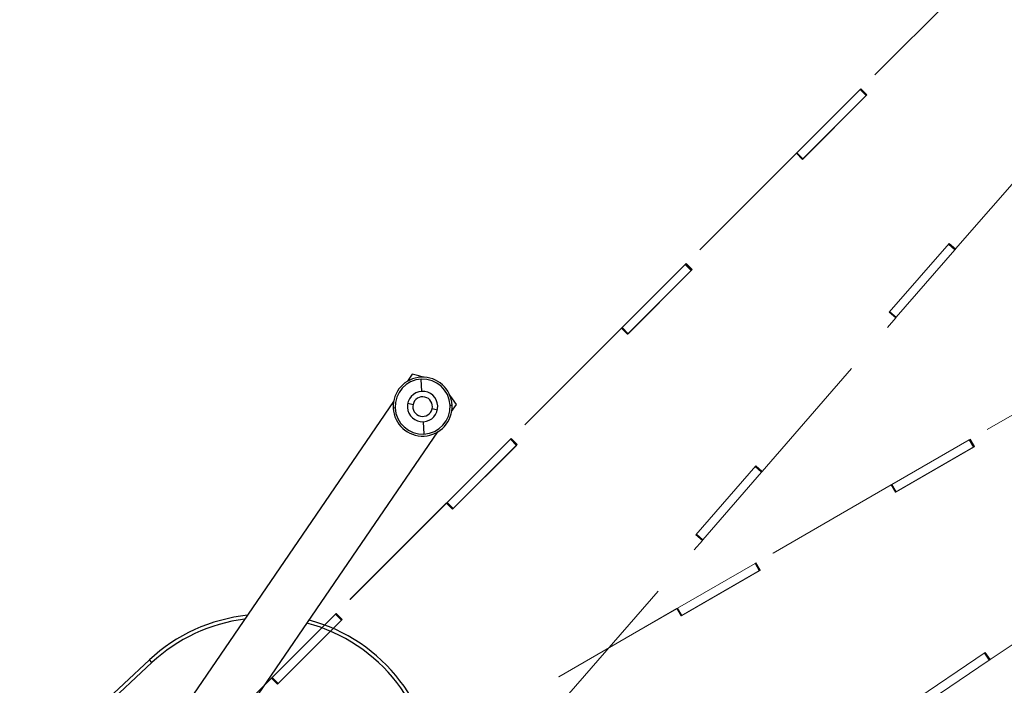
# Paper-space layout 'Sheet4' of a CAD drawing. Header units: inches. Extents: x 0.1 to 16.9, y 0.1 to 10.9.
# Tile 7 of 14: x 6.5 to 8.3, y 7.9 to 9.1. Entities that reach past the tile are written whole.
import ezdxf

# ---------------------------------------------------------------- set-up
doc = ezdxf.new("R2010")
doc.units = ezdxf.units.IN
doc.header["$MEASUREMENT"] = 0
doc.linetypes.add('PHANTOM', pattern=[0.5, 0.25, -0.05, 0.05, -0.05, 0.05, -0.05])
doc.layers.add('FORMAT', color=7, linetype='Continuous')
doc.styles.add('SLDTEXTSTYLE0', font='TXT', dxfattribs={"width": 0.75})
doc.dimstyles.new('SLDDIMSTYLE17', dxfattribs={"dimtxt": 0.104167, "dimasz": 0.13, "dimexe": 0, "dimexo": 0.0625, "dimgap": 0.026042, "dimtad": 0, "dimtih": 1, "dimtoh": 1, "dimdec": 0, "dimlfac": 12, "dimrnd": 1e-09, "dimzin": 12, "dimdsep": 46, "dimtxsty": 'SLDTEXTSTYLE0', "dimsah": 1, "dimcen": 0.09, "dimadec": 0, "dimazin": 3, "dimtfac": 1, "dimtdec": 0, "dimtofl": 0, "dimtmove": 0, "dimatfit": 3, "dimfxl": 1, "dimfrac": 2, "dimtolj": 1, "dimtzin": 12, "dimarcsym": 0})

# ---------------------------------------------------------------- blocks, each defined once
blk = doc.blocks.new('_D_81')
at = {"layer": 'FORMAT', "color": 7}
for p, q in [((9.5344, 7.9963), (12.0983, 7.9963)), ((11.9733, 7.9963), (11.9733, 6.0525)), ((11.8194, 6.0314), (11.7877, 6.0314)), ((11.7877, 6.0314), (11.7877, 5.8659)), ((12.1273, 6.0314), (12.159, 6.0314)), ((12.159, 6.0314), (12.159, 5.8659)), ((11.7877, 5.8659), (11.8194, 5.8659)), ((12.159, 5.8659), (12.1273, 5.8659)), ((11.9733, 3.2444), (11.9733, 5.7059)), ((6.9566, 3.2444), (12.0983, 3.2444))]:
    blk.add_line(p, q, dxfattribs=at)
for points in [[(11.9733, 7.9963), (11.9533, 7.8663), (11.9933, 7.8663)], [(11.9733, 3.2444), (11.9933, 3.3744), (11.9533, 3.3744)]]:
    blk.add_solid(points, dxfattribs=at)
at = {"layer": 'FORMAT', "color": 7, "char_height": 0.10417, "attachment_point": 1, "style": 'SLDTEXTSTYLE0'}
for s, insert in [('1448', (11.8194, 6.0001)), ('57', (11.8964, 5.8401))]:
    blk.add_mtext(s, dxfattribs=dict(at, insert=insert))
blk = doc.blocks.new('_D_82')
at = {"layer": 'FORMAT', "color": 7}
for p, q in [((8.8617, 8.5765), (12.5708, 8.5765)), ((12.4458, 8.5765), (12.4458, 6.4584)), ((12.2919, 6.4373), (12.2602, 6.4373)), ((12.2602, 6.4373), (12.2602, 6.2718)), ((12.5997, 6.4373), (12.6314, 6.4373)), ((12.6314, 6.4373), (12.6314, 6.2718)), ((12.2602, 6.2718), (12.2919, 6.2718)), ((12.6314, 6.2718), (12.5997, 6.2718)), ((12.4458, 3.2444), (12.4458, 6.1118)), ((6.9566, 3.2444), (12.5708, 3.2444))]:
    blk.add_line(p, q, dxfattribs=at)
for points in [[(12.4458, 8.5765), (12.4258, 8.4465), (12.4658, 8.4465)], [(12.4458, 3.2444), (12.4658, 3.3744), (12.4258, 3.3744)]]:
    blk.add_solid(points, dxfattribs=at)
at = {"layer": 'FORMAT', "color": 7, "char_height": 0.10417, "attachment_point": 1, "style": 'SLDTEXTSTYLE0'}
for s, insert in [('1625', (12.2919, 6.4061)), ('64', (12.3688, 6.2461))]:
    blk.add_mtext(s, dxfattribs=dict(at, insert=insert))
blk = doc.blocks.new('_D_85')
at = {"layer": 'FORMAT', "color": 7}
for p, q in [((9.4844, 7.9463), (9.4844, 2.1621)), ((6.7888, 2.9756), (6.7888, 2.1621)), ((7.8419, 2.4393), (7.8102, 2.4393)), ((7.8102, 2.4393), (7.8102, 2.2738)), ((8.0728, 2.4393), (8.1045, 2.4393)), ((8.1045, 2.4393), (8.1045, 2.2738)), ((6.7888, 2.2871), (7.7226, 2.2871)), ((9.4844, 2.2871), (8.1921, 2.2871)), ((7.8102, 2.2738), (7.8419, 2.2738)), ((8.1045, 2.2738), (8.0728, 2.2738))]:
    blk.add_line(p, q, dxfattribs=at)
for points in [[(6.7888, 2.2871), (6.9188, 2.2671), (6.9188, 2.3071)], [(9.4844, 2.2871), (9.3544, 2.3071), (9.3544, 2.2671)]]:
    blk.add_solid(points, dxfattribs=at)
at = {"layer": 'FORMAT', "color": 7, "char_height": 0.10417, "attachment_point": 1, "style": 'SLDTEXTSTYLE0'}
for s, insert in [('822', (7.8419, 2.4081)), ('32', (7.8804, 2.2481))]:
    blk.add_mtext(s, dxfattribs=dict(at, insert=insert))
blk = doc.blocks.new('_D_86')
at = {"layer": 'FORMAT', "color": 7}
for p, q in [((8.8117, 8.5265), (8.8117, 2.5924)), ((6.7888, 2.9756), (6.7888, 2.5924)), ((7.6581, 2.8696), (7.6264, 2.8696)), ((7.6264, 2.8696), (7.6264, 2.7041)), ((7.889, 2.8696), (7.9207, 2.8696)), ((7.9207, 2.8696), (7.9207, 2.7041)), ((6.7888, 2.7174), (7.5388, 2.7174)), ((8.8117, 2.7174), (8.0083, 2.7174)), ((7.6264, 2.7041), (7.6581, 2.7041)), ((7.9207, 2.7041), (7.889, 2.7041))]:
    blk.add_line(p, q, dxfattribs=at)
for points in [[(6.7888, 2.7174), (6.9188, 2.6974), (6.9188, 2.7374)], [(8.8117, 2.7174), (8.6817, 2.7374), (8.6817, 2.6974)]]:
    blk.add_solid(points, dxfattribs=at)
at = {"layer": 'FORMAT', "color": 7, "char_height": 0.10417, "attachment_point": 1, "style": 'SLDTEXTSTYLE0'}
for s, insert in [('617', (7.6581, 2.8384)), ('24', (7.6965, 2.6784))]:
    blk.add_mtext(s, dxfattribs=dict(at, insert=insert))

psp = doc.layouts.new('Sheet4')

# ---------------------------------------------------------------- linework, layer by layer
at = {"color": 7, "linetype": 'PHANTOM', "lineweight": 18}
for p, q in [((8.2749, 9.1538), (8.0724, 8.9513)), ((8.2752, 9.1541), (8.0728, 8.9517)), ((7.9553, 8.8342), (8.0713, 8.9502)), ((8.0713, 8.9502), (8.0722, 8.9511)), ((8.0824, 8.9392), (8.0713, 8.9502)), ((8.0724, 8.9513), (8.0722, 8.9511)), ((8.0832, 8.94), (8.0722, 8.9511)), ((8.0724, 8.9513), (8.0728, 8.9517)), ((8.0724, 8.9513), (8.0835, 8.9403)), ((8.0728, 8.9517), (8.0838, 8.9406)), ((8.0838, 8.9406), (7.9653, 8.8221)), ((7.9664, 8.8232), (8.0824, 8.9392)), ((8.0824, 8.9392), (8.0832, 8.94)), ((8.0835, 8.9403), (8.0832, 8.94)), ((8.0835, 8.9403), (8.0838, 8.9406)), ((8.2465, 8.6576), (8.4913, 8.9393)), ((7.9539, 8.8328), (7.7515, 8.6304)), ((7.9543, 8.8332), (7.7518, 8.6307)), ((7.9543, 8.8332), (7.9539, 8.8328)), ((7.9539, 8.8328), (7.9543, 8.8332)), ((7.9543, 8.8332), (7.9544, 8.8333)), ((7.9543, 8.8332), (7.9543, 8.8332)), ((7.9653, 8.8221), (7.9543, 8.8332)), ((7.9544, 8.8333), (7.9553, 8.8342)), ((7.9654, 8.8222), (7.9544, 8.8333)), ((7.9664, 8.8232), (7.9553, 8.8342)), ((7.9653, 8.8221), (7.9654, 8.8222)), ((7.9653, 8.8221), (7.9653, 8.8221)), ((7.9654, 8.8222), (7.9664, 8.8232)), ((8.1248, 8.5414), (8.2347, 8.6678)), ((8.1375, 8.5323), (8.2452, 8.6561)), ((8.2452, 8.6561), (8.2334, 8.6663)), ((8.246, 8.657), (8.2342, 8.6672)), ((8.2347, 8.6678), (8.2465, 8.6576)), ((8.2452, 8.6561), (8.246, 8.657)), ((8.246, 8.657), (8.2463, 8.6574)), ((8.2462, 8.6572), (8.2465, 8.6576)), ((7.6344, 8.5133), (7.7504, 8.6293)), ((7.7629, 8.6197), (7.6444, 8.5012)), ((7.6454, 8.5022), (7.7614, 8.6182)), ((7.7504, 8.6293), (7.7513, 8.6302)), ((7.7614, 8.6182), (7.7504, 8.6293)), ((7.7515, 8.6304), (7.7513, 8.6302)), ((7.7623, 8.6191), (7.7513, 8.6302)), ((7.7515, 8.6304), (7.7518, 8.6307)), ((7.7515, 8.6304), (7.7625, 8.6193)), ((7.7518, 8.6307), (7.7629, 8.6197)), ((7.7614, 8.6182), (7.7623, 8.6191)), ((7.7625, 8.6193), (7.7623, 8.6191)), ((7.7625, 8.6193), (7.7629, 8.6197)), ((7.8917, 8.2494), (8.1366, 8.5311)), ((8.1366, 8.5311), (8.1248, 8.5414)), ((8.1366, 8.5311), (8.1248, 8.5414)), ((8.1367, 8.5313), (8.1249, 8.5415)), ((8.1375, 8.5323), (8.1258, 8.5425)), ((8.1365, 8.5311), (8.1366, 8.5311)), ((8.1366, 8.5311), (8.1367, 8.5313)), ((8.1367, 8.5313), (8.1375, 8.5323)), ((7.633, 8.5119), (7.4305, 8.3094)), ((7.6333, 8.5122), (7.4309, 8.3098)), ((7.6333, 8.5122), (7.633, 8.5119)), ((7.633, 8.5119), (7.6333, 8.5122)), ((7.6333, 8.5122), (7.6335, 8.5124)), ((7.6333, 8.5122), (7.6333, 8.5122)), ((7.6444, 8.5012), (7.6333, 8.5122)), ((7.6335, 8.5124), (7.6344, 8.5133)), ((7.6445, 8.5013), (7.6335, 8.5124)), ((7.6454, 8.5022), (7.6344, 8.5133)), ((7.6444, 8.5012), (7.6445, 8.5013)), ((7.6444, 8.5012), (7.6444, 8.5012)), ((7.6445, 8.5013), (7.6454, 8.5022)), ((8.5208, 8.4514), (8.2729, 8.3083)), ((8.5212, 8.4516), (8.2733, 8.3085)), ((7.3134, 8.1923), (7.4295, 8.3084)), ((7.4419, 8.2987), (7.3234, 8.1802)), ((7.3245, 8.1813), (7.4405, 8.2973)), ((7.4295, 8.3084), (7.4303, 8.3092)), ((7.4405, 8.2973), (7.4295, 8.3084)), ((7.4305, 8.3094), (7.4303, 8.3092)), ((7.4414, 8.2982), (7.4303, 8.3092)), ((7.4305, 8.3094), (7.4309, 8.3098)), ((7.4305, 8.3094), (7.4416, 8.2984)), ((7.4309, 8.3098), (7.4419, 8.2987)), ((7.4405, 8.2973), (7.4414, 8.2982)), ((7.4416, 8.2984), (7.4414, 8.2982)), ((7.4416, 8.2984), (7.4419, 8.2987)), ((8.1294, 8.2254), (8.2715, 8.3075)), ((8.2811, 8.295), (8.136, 8.2112)), ((8.1372, 8.2119), (8.2793, 8.294)), ((8.2715, 8.3075), (8.2726, 8.3081)), ((8.2793, 8.294), (8.2715, 8.3075)), ((8.2729, 8.3083), (8.2726, 8.3081)), ((8.2804, 8.2946), (8.2726, 8.3081)), ((8.2729, 8.3083), (8.2733, 8.3085)), ((8.2729, 8.3083), (8.2807, 8.2947)), ((8.2733, 8.3085), (8.2811, 8.295)), ((8.2793, 8.294), (8.2804, 8.2946)), ((8.2807, 8.2947), (8.2804, 8.2946)), ((8.2807, 8.2947), (8.2811, 8.295)), ((7.77, 8.1332), (7.8799, 8.2597)), ((7.8904, 8.2479), (7.8786, 8.2582)), ((7.8912, 8.2488), (7.8794, 8.2591)), ((7.8799, 8.2597), (7.8917, 8.2494)), ((7.7827, 8.1241), (7.8904, 8.2479)), ((7.8904, 8.2479), (7.8912, 8.2488)), ((7.8912, 8.2488), (7.8915, 8.2492)), ((7.8914, 8.2491), (7.8917, 8.2494)), ((8.1277, 8.2245), (7.8798, 8.0813)), ((8.1281, 8.2247), (7.8802, 8.0815)), ((8.1281, 8.2247), (8.1277, 8.2245)), ((8.1277, 8.2245), (8.1281, 8.2247)), ((8.1281, 8.2247), (8.1283, 8.2248)), ((8.1281, 8.2247), (8.1281, 8.2247)), ((8.136, 8.2112), (8.1281, 8.2247)), ((8.1283, 8.2248), (8.1294, 8.2254)), ((8.1361, 8.2113), (8.1283, 8.2248)), ((8.1372, 8.2119), (8.1294, 8.2254)), ((8.136, 8.2112), (8.1361, 8.2113)), ((8.136, 8.2112), (8.136, 8.2112)), ((8.1361, 8.2113), (8.1372, 8.2119)), ((7.312, 8.1909), (7.1096, 7.9885)), ((7.3124, 8.1913), (7.1099, 7.9888)), ((7.3124, 8.1913), (7.312, 8.1909)), ((7.312, 8.1909), (7.3124, 8.1913)), ((7.3124, 8.1913), (7.3125, 8.1914)), ((7.3124, 8.1913), (7.3124, 8.1913)), ((7.3234, 8.1802), (7.3124, 8.1913)), ((7.3125, 8.1914), (7.3134, 8.1923)), ((7.3236, 8.1804), (7.3125, 8.1914)), ((7.3245, 8.1813), (7.3134, 8.1923)), ((7.3234, 8.1802), (7.3236, 8.1804)), ((7.3234, 8.1802), (7.3234, 8.1802)), ((7.3236, 8.1804), (7.3245, 8.1813)), ((7.7818, 8.1229), (7.77, 8.1332)), ((7.7818, 8.123), (7.77, 8.1332)), ((7.7819, 8.1231), (7.7701, 8.1333)), ((7.7827, 8.1241), (7.771, 8.1343)), ((7.5369, 7.8412), (7.7818, 8.1229)), ((7.7818, 8.123), (7.7819, 8.1231)), ((7.7818, 8.1229), (7.7818, 8.123)), ((7.7819, 8.1231), (7.7827, 8.1241)), ((8.3097, 7.904), (8.6191, 8.1127)), ((7.7364, 7.9985), (7.8785, 8.0805)), ((7.8785, 8.0805), (7.8795, 8.0811)), ((7.8863, 8.067), (7.8785, 8.0805)), ((7.8798, 8.0813), (7.8795, 8.0811)), ((7.8873, 8.0676), (7.8795, 8.0811)), ((7.8798, 8.0813), (7.8802, 8.0815)), ((7.8798, 8.0813), (7.8876, 8.0678)), ((7.8802, 8.0815), (7.888, 8.068)), ((7.888, 8.068), (7.7429, 7.9842)), ((7.7442, 7.985), (7.8863, 8.067)), ((7.8863, 8.067), (7.8873, 8.0676)), ((7.8876, 8.0678), (7.8873, 8.0676)), ((7.8876, 8.0678), (7.888, 8.068)), ((6.9925, 7.8714), (7.1085, 7.9874)), ((7.1085, 7.9874), (7.1094, 7.9883)), ((7.1196, 7.9764), (7.1085, 7.9874)), ((7.1096, 7.9885), (7.1094, 7.9883)), ((7.1204, 7.9772), (7.1094, 7.9883)), ((7.1096, 7.9885), (7.1099, 7.9888)), ((7.1096, 7.9885), (7.1206, 7.9774)), ((7.1099, 7.9888), (7.121, 7.9778)), ((7.7347, 7.9975), (7.4867, 7.8544)), ((7.7351, 7.9978), (7.4871, 7.8546)), ((7.7351, 7.9978), (7.7347, 7.9975)), ((7.7347, 7.9975), (7.7351, 7.9978)), ((7.7351, 7.9978), (7.7352, 7.9979)), ((7.7351, 7.9978), (7.7351, 7.9978)), ((7.7429, 7.9842), (7.7351, 7.9978)), ((7.7352, 7.9979), (7.7364, 7.9985)), ((7.7431, 7.9843), (7.7352, 7.9979)), ((7.7442, 7.985), (7.7364, 7.9985)), ((7.121, 7.9778), (7.0025, 7.8593)), ((7.0035, 7.8603), (7.1196, 7.9764)), ((7.1196, 7.9764), (7.1204, 7.9772)), ((7.1206, 7.9774), (7.1204, 7.9772)), ((7.1206, 7.9774), (7.121, 7.9778)), ((7.7429, 7.9842), (7.7431, 7.9843)), ((7.7429, 7.9842), (7.7429, 7.9842)), ((7.7431, 7.9843), (7.7442, 7.985)), ((8.162, 7.8232), (8.301, 7.9169)), ((8.3081, 7.9029), (8.2993, 7.9158)), ((8.3091, 7.9036), (8.3003, 7.9165)), ((8.301, 7.9169), (8.3097, 7.904)), ((8.172, 7.8111), (8.3081, 7.9029)), ((8.3081, 7.9029), (8.3091, 7.9036)), ((8.3091, 7.9036), (8.3095, 7.9039)), ((8.3093, 7.9037), (8.3097, 7.904)), ((6.9911, 7.87), (6.7886, 7.6675)), ((6.9914, 7.8703), (6.789, 7.6679)), ((6.9914, 7.8703), (6.9911, 7.87)), ((6.9911, 7.87), (6.9914, 7.8703)), ((6.9914, 7.8703), (6.9916, 7.8705)), ((7.0025, 7.8593), (6.9914, 7.8703)), ((7.0025, 7.8593), (6.9914, 7.8703)), ((6.9916, 7.8705), (6.9925, 7.8714)), ((7.0026, 7.8594), (6.9916, 7.8705)), ((7.0035, 7.8603), (6.9925, 7.8714)), ((7.0025, 7.8593), (7.0026, 7.8594)), ((7.0025, 7.8593), (7.0025, 7.8593)), ((7.0026, 7.8594), (7.0035, 7.8603))]:
    psp.add_line(p, q, dxfattribs=at)
at = {"color": 7, "linetype": 'Continuous', "lineweight": 25}
for p, q in [((7.2494, 8.4277), (7.2406, 8.4148)), ((7.2671, 8.3963), (7.266, 8.4189)), ((7.2151, 8.3776), (6.6044, 7.4846)), ((7.218, 8.366), (7.2144, 8.3658)), ((7.2413, 8.3748), (7.2509, 8.3725)), ((7.3189, 8.3709), (7.3225, 8.3711)), ((7.3218, 8.3593), (7.3306, 8.3721)), ((7.2956, 8.3621), (7.286, 8.3644)), ((7.2698, 8.3406), (7.271, 8.318)), ((6.6856, 7.4291), (7.2964, 8.3221)), ((6.5292, 7.6815), (6.7672, 7.9035)), ((6.7717, 7.8987), (6.548, 7.6901)), ((6.7717, 7.8987), (6.7672, 7.9035))]:
    psp.add_line(p, q, dxfattribs=at)
at = {"color": 7, "linetype": 'Continuous', "lineweight": 25, "flags": 128}
for points in [[(7.2696, 8.4226), (7.2618, 8.425), (7.2494, 8.4277)], [(7.3306, 8.3721), (7.3236, 8.3827), (7.3185, 8.3892)]]:
    psp.add_lwpolyline(points, dxfattribs=at)
at = {"color": 7, "linetype": 'Continuous', "lineweight": 25}
for centre, radius, start, end in [((7.2685, 8.3684), 0.0541, 2.8216, 182.8216), ((7.2685, 8.3684), 0.0505, 92.8216, 182.8216), ((7.2685, 8.3684), 0.0505, 2.8216, 92.8216), ((7.2685, 8.3684), 0.0279, 92.8216, 182.8216), ((7.2685, 8.3684), 0.018, 346.9198, 166.9198), ((7.2685, 8.3684), 0.0279, 2.8216, 92.8216), ((7.2685, 8.3684), 0.0541, 182.8216, 2.8216), ((7.2685, 8.3684), 0.0505, 182.8216, 272.8216), ((7.2685, 8.3684), 0.0279, 182.8216, 272.8216), ((7.2685, 8.3684), 0.018, 166.9198, 346.9198), ((7.2685, 8.3684), 0.0279, 272.8216, 2.8216), ((7.2685, 8.3684), 0.0505, 272.8216, 2.8216), ((6.9798, 7.6755), 0.3117, 96.0506, 133.0043), ((6.9798, 7.6755), 0.3051, 97.1083, 133.0043), ((6.9798, 7.6755), 0.3051, 0.01, 75.4924), ((6.9798, 7.6755), 0.3117, 0.01, 75.0573)]:
    psp.add_arc(centre, radius, start, end, dxfattribs=at)

# ---------------------------------------------------------------- dimensions: what is measured, and where the dimension line sits
at = {"layer": 'FORMAT', "color": 7}
for base, p2, picture, middle in [((8.8117, 2.7174), (8.8117, 8.5765), '_D_86', (7.7735, 2.7174)), ((9.4844, 2.2871), (9.4844, 7.9963), '_D_85', (7.9574, 2.2871))]:
    dim = psp.add_linear_dim(base=base, p1=(6.7888, 3.0256), p2=p2, dimstyle='SLDDIMSTYLE17', dxfattribs=at)
    dim.commit()
    dim.dimension.update_dxf_attribs({"geometry": picture, "text_midpoint": middle, "dimtype": 160})
for base, p1, picture, middle in [((12.4458, 3.2444), (8.8117, 8.5765), '_D_82', (12.4458, 6.2851)), ((11.9733, 3.2444), (9.4844, 7.9963), '_D_81', (11.9733, 5.8792))]:
    dim = psp.add_linear_dim(base=base, p1=p1, p2=(6.9066, 3.2444), angle=90, dimstyle='SLDDIMSTYLE17', dxfattribs=at)
    dim.commit()
    dim.dimension.update_dxf_attribs({"geometry": picture, "text_midpoint": middle, "dimtype": 160})

doc.saveas('drawing.dxf')
